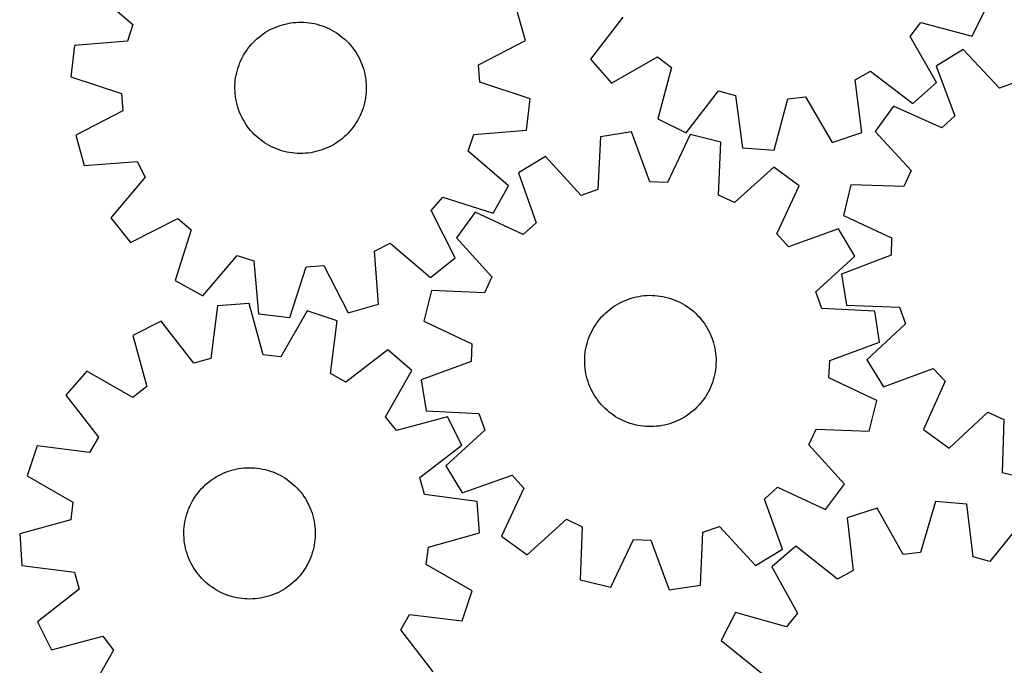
# Model space of a CAD drawing. Header units: millimetres. Extents: x 7 to 1243, y 7 to 1297.
# Tile 3 of 19: x 7 to 367, y 436 to 672. Entities that reach past the tile are written whole.
import ezdxf

# ---------------------------------------------------------------- set-up
doc = ezdxf.new("R2010")
doc.units = ezdxf.units.MM
doc.layers.add('CUT', color=7, linetype='CONTINUOUS', true_color=0x000000)

msp = doc.modelspace()

# ---------------------------------------------------------------- linework, layer by layer
at = {"layer": 'CUT'}
for p, q in [((33.569428, 682.875781), (48.283039, 670.268162)), ((191.759798, 664.447657), (188.607974, 675.54502)), ((227.314345, 672.931398), (215.5433, 657.540332)), ((354.97612, 665.961574), (360.097657, 676.298659)), ((48.283039, 670.268162), (46.307362, 664.149388)), ((100.22959, 669.208519), (101.139104, 669.571122)), ((101.139104, 669.571122), (102.06265, 669.896325)), ((102.06265, 669.896325), (102.998693, 670.183587)), ((102.998693, 670.183587), (103.945673, 670.43243)), ((103.945673, 670.43243), (104.902016, 670.64244)), ((104.902016, 670.64244), (105.866128, 670.813268)), ((105.866128, 670.813268), (106.836407, 670.944628)), ((106.836407, 670.944628), (107.811235, 671.036303)), ((107.811235, 671.036303), (108.788992, 671.08814)), ((108.788992, 671.08814), (109.768049, 671.100053)), ((109.768049, 671.100053), (110.746778, 671.072021)), ((110.746778, 671.072021), (111.723548, 671.004091)), ((111.723548, 671.004091), (112.696735, 670.896377)), ((112.696735, 670.896377), (113.664719, 670.749058)), ((113.664719, 670.749058), (114.625888, 670.562378)), ((114.625888, 670.562378), (115.578642, 670.336649)), ((115.578642, 670.336649), (116.521397, 670.072247)), ((116.521397, 670.072247), (117.452583, 669.769611)), ((117.452583, 669.769611), (118.370649, 669.429245)), ((118.370649, 669.429245), (119.274069, 669.051715)), ((332.328362, 665.852836), (336.252045, 670.946695)), ((336.252045, 670.946695), (354.97612, 665.961574)), ((93.634284, 665.0463), (94.379515, 665.68138)), ((94.379515, 665.68138), (95.15003, 666.285534)), ((95.15003, 666.285534), (95.944546, 666.857757)), ((95.944546, 666.857757), (96.761741, 667.397096)), ((96.761741, 667.397096), (97.600255, 667.902655)), ((97.600255, 667.902655), (98.458692, 668.373591)), ((98.458692, 668.373591), (99.335624, 668.809121)), ((99.335624, 668.809121), (100.22959, 669.208519)), ((119.274069, 669.051715), (120.161337, 668.637651)), ((120.161337, 668.637651), (121.030979, 668.187741)), ((121.030979, 668.187741), (121.881545, 667.702734)), ((121.881545, 667.702734), (122.711621, 667.183437)), ((122.711621, 667.183437), (123.519824, 666.630714)), ((123.519824, 666.630714), (124.304811, 666.045486)), ((124.304811, 666.045486), (125.065273, 665.428727)), ((341.927414, 649.0213), (332.328362, 665.852836)), ((26.999065, 662.527023), (25.664194, 651.068245)), ((46.307362, 664.149388), (26.999065, 662.527023)), ((90.329213, 661.445718), (90.930332, 662.218603)), ((90.930332, 662.218603), (91.562475, 662.966326)), ((91.562475, 662.966326), (92.224591, 663.687643)), ((92.224591, 663.687643), (92.915577, 664.381352)), ((92.915577, 664.381352), (93.634284, 665.0463)), ((125.065273, 665.428727), (125.799946, 664.781462)), ((125.799946, 664.781462), (126.507606, 664.10477)), ((126.507606, 664.10477), (127.187076, 663.399777)), ((127.187076, 663.399777), (127.837225, 662.667656)), ((127.837225, 662.667656), (128.456971, 661.909625)), ((174.542109, 655.559821), (191.759798, 664.447657)), ((88.254185, 658.128868), (88.721741, 658.989151)), ((88.721741, 658.989151), (89.223998, 659.829647)), ((89.223998, 659.829647), (89.760119, 660.648957)), ((89.760119, 660.648957), (90.329213, 661.445718)), ((128.456971, 661.909625), (129.045282, 661.126947)), ((129.045282, 661.126947), (129.601179, 660.320924)), ((129.601179, 660.320924), (130.123737, 659.492897)), ((130.123737, 659.492897), (130.612086, 658.644245)), ((130.612086, 658.644245), (131.065413, 657.77638)), ((223.133594, 648.852818), (239.965131, 658.45187)), ((239.965131, 658.45187), (245.058989, 654.528187)), ((351.695889, 661.096173), (341.88266, 655.031025)), ((364.951535, 646.963578), (351.695889, 661.096173)), ((86.745638, 654.518949), (87.067206, 655.443768)), ((87.067206, 655.443768), (87.426229, 656.3547)), ((87.426229, 656.3547), (87.822108, 657.250231)), ((87.822108, 657.250231), (88.254185, 658.128868)), ((131.065413, 657.77638), (131.482964, 656.890746)), ((131.482964, 656.890746), (131.864044, 655.988819)), ((131.864044, 655.988819), (132.208018, 655.072098)), ((132.208018, 655.072098), (132.514314, 654.14211)), ((175.058376, 649.150753), (174.542109, 655.559821)), ((215.5433, 657.540332), (223.133594, 648.852818)), ((341.88266, 655.031025), (348.595773, 636.854762)), ((85.843662, 650.711894), (86.010696, 651.676671)), ((86.010696, 651.676671), (86.216943, 652.633832)), ((86.216943, 652.633832), (86.46206, 653.581784)), ((86.46206, 653.581784), (86.745638, 654.518949)), ((132.514314, 654.14211), (132.782423, 653.200402)), ((132.782423, 653.200402), (133.011897, 652.248543)), ((133.011897, 652.248543), (133.202356, 651.288116)), ((133.202356, 651.288116), (133.353481, 650.320719)), ((245.058989, 654.528187), (240.073868, 635.804112)), ((312.274488, 649.997467), (317.848834, 653.202051)), ((317.848834, 653.202051), (333.2399, 641.431006)), ((25.664194, 651.068245), (44.082525, 645.050979)), ((85.572227, 646.808875), (85.580288, 647.787972)), ((85.580288, 647.787972), (85.628279, 648.765925)), ((85.628279, 648.765925), (85.716119, 649.741107)), ((85.716119, 649.741107), (85.843662, 650.711894)), ((133.353481, 650.320719), (133.465022, 649.347963)), ((133.465022, 649.347963), (133.536793, 648.371467)), ((133.536793, 648.371467), (133.568674, 647.392857)), ((193.476707, 643.133487), (175.058376, 649.150753)), ((314.701705, 630.773757), (312.274488, 649.997467)), ((333.2399, 641.431006), (341.927414, 649.0213)), ((370.975414, 649.212038), (364.951535, 646.963578)), ((44.082525, 645.050979), (44.598791, 638.641911)), ((85.604108, 645.830265), (85.572227, 646.808875)), ((85.675879, 644.853769), (85.604108, 645.830265)), ((85.78742, 643.881013), (85.675879, 644.853769)), ((133.424782, 644.460625), (133.297239, 643.489838)), ((133.512622, 645.435807), (133.424782, 644.460625)), ((133.560613, 646.41376), (133.512622, 645.435807)), ((133.568674, 647.392857), (133.560613, 646.41376)), ((250.410953, 630.682575), (262.287867, 645.992093)), ((262.287867, 645.992093), (268.495508, 644.316418)), ((268.495508, 644.316418), (271.055249, 625.109905)), ((85.938545, 642.913617), (85.78742, 643.881013)), ((86.129004, 641.953189), (85.938545, 642.913617)), ((86.358478, 641.00133), (86.129004, 641.953189)), ((86.626587, 640.059622), (86.358478, 641.00133)), ((132.678841, 640.619948), (132.395262, 639.682783)), ((132.923957, 641.5679), (132.678841, 640.619948)), ((133.130204, 642.525061), (132.923957, 641.5679)), ((133.297239, 643.489838), (133.130204, 642.525061)), ((192.141836, 631.674709), (193.476707, 643.133487)), ((282.565398, 624.334053), (287.679536, 643.023302)), ((287.679536, 643.023302), (294.055902, 643.850741)), ((294.055902, 643.850741), (303.770809, 627.085807)), ((326.235952, 640.456317), (319.490743, 631.097491)), ((343.890883, 632.472218), (326.235952, 640.456317)), ((44.598791, 638.641911), (27.381103, 629.754076)), ((86.932883, 639.129634), (86.626587, 640.059622)), ((87.276857, 638.212913), (86.932883, 639.129634)), ((87.657937, 637.310986), (87.276857, 638.212913)), ((88.075488, 636.425352), (87.657937, 637.310986)), ((131.318793, 636.951502), (130.886716, 636.072864)), ((131.714672, 637.847032), (131.318793, 636.951502)), ((132.073694, 638.757965), (131.714672, 637.847032)), ((132.395262, 639.682783), (132.073694, 638.757965)), ((348.595773, 636.854762), (343.890883, 632.472218)), ((88.528815, 635.557488), (88.075488, 636.425352)), ((89.017164, 634.708835), (88.528815, 635.557488)), ((89.539722, 633.880809), (89.017164, 634.708835)), ((90.095619, 633.074785), (89.539722, 633.880809)), ((129.380782, 633.552775), (128.811688, 632.756014)), ((129.916903, 634.372085), (129.380782, 633.552775)), ((130.41916, 635.212581), (129.916903, 634.372085)), ((130.886716, 636.072864), (130.41916, 635.212581)), ((240.073868, 635.804112), (250.410953, 630.682575)), ((27.381103, 629.754076), (30.532927, 618.656712)), ((90.68393, 632.292107), (90.095619, 633.074785)), ((91.303676, 631.534076), (90.68393, 632.292107)), ((91.953825, 630.801955), (91.303676, 631.534076)), ((92.633295, 630.096962), (91.953825, 630.801955)), ((93.340955, 629.42027), (92.633295, 630.096962)), ((126.225323, 629.82038), (125.506617, 629.155432)), ((126.91631, 630.514089), (126.225323, 629.82038)), ((127.578426, 631.235406), (126.91631, 630.514089)), ((128.210569, 631.983129), (127.578426, 631.235406)), ((128.811688, 632.756014), (128.210569, 631.983129)), ((170.857862, 623.93357), (172.833538, 630.052344)), ((172.833538, 630.052344), (192.141836, 631.674709)), ((230.533145, 630.974093), (219.127179, 629.245104)), ((237.181598, 612.774079), (230.533145, 630.974093)), ((251.893824, 629.992766), (243.604651, 612.478999)), ((263.093218, 627.225269), (251.893824, 629.992766)), ((303.770809, 627.085807), (314.701705, 630.773757)), ((319.490743, 631.097491), (332.648605, 616.873811)), ((94.075628, 628.773005), (93.340955, 629.42027)), ((94.83609, 628.156246), (94.075628, 628.773005)), ((95.621076, 627.571018), (94.83609, 628.156246)), ((96.42928, 627.018296), (95.621076, 627.571018)), ((97.259356, 626.498998), (96.42928, 627.018296)), ((98.109922, 626.013991), (97.259356, 626.498998)), ((121.540646, 626.299077), (120.682208, 625.828141)), ((122.37916, 626.804636), (121.540646, 626.299077)), ((123.196355, 627.343975), (122.37916, 626.804636)), ((123.990871, 627.916198), (123.196355, 627.343975)), ((124.761386, 628.520352), (123.990871, 627.916198)), ((125.506617, 629.155432), (124.761386, 628.520352)), ((219.127179, 629.245104), (218.17121, 609.892364)), ((262.270744, 607.866396), (263.093218, 627.225269)), ((98.979563, 625.564081), (98.109922, 626.013991)), ((99.866832, 625.150017), (98.979563, 625.564081)), ((100.770251, 624.772487), (99.866832, 625.150017)), ((101.688318, 624.432121), (100.770251, 624.772487)), ((102.619504, 624.129485), (101.688318, 624.432121)), ((103.562258, 623.865083), (102.619504, 624.129485)), ((104.515013, 623.639354), (103.562258, 623.865083)), ((105.476182, 623.452674), (104.515013, 623.639354)), ((106.444166, 623.305355), (105.476182, 623.452674)), ((107.417353, 623.197641), (106.444166, 623.305355)), ((108.394123, 623.129711), (107.417353, 623.197641)), ((109.372852, 623.101679), (108.394123, 623.129711)), ((110.351909, 623.113592), (109.372852, 623.101679)), ((111.329666, 623.165429), (110.351909, 623.113592)), ((112.304494, 623.257104), (111.329666, 623.165429)), ((113.274772, 623.388464), (112.304494, 623.257104)), ((114.238885, 623.559292), (113.274772, 623.388464)), ((115.195227, 623.769302), (114.238885, 623.559292)), ((116.142208, 624.018145), (115.195227, 623.769302)), ((117.07825, 624.305407), (116.142208, 624.018145)), ((118.001797, 624.63061), (117.07825, 624.305407)), ((118.91131, 624.993213), (118.001797, 624.63061)), ((119.805277, 625.392611), (118.91131, 624.993213)), ((120.682208, 625.828141), (119.805277, 625.392611)), ((185.571473, 611.325951), (170.857862, 623.93357)), ((271.055249, 625.109905), (282.565398, 624.334053)), ((30.532927, 618.656712), (49.851954, 620.145874)), ((49.851954, 620.145874), (52.781566, 614.422233)), ((199.016947, 621.977354), (189.140864, 616.015103)), ((212.12416, 607.706987), (199.016947, 621.977354)), ((189.140864, 616.015103), (195.663637, 597.769669)), ((282.452375, 618.144263), (268.091949, 605.135781)), ((291.74019, 611.301607), (282.452375, 618.144263)), ((332.648605, 616.873811), (329.97898, 611.024384)), ((52.781566, 614.422233), (40.275724, 599.62202)), ((243.604651, 612.478999), (237.181598, 612.774079)), ((179.953129, 601.250254), (185.571473, 611.325951)), ((218.17121, 609.892364), (212.12416, 607.706987)), ((283.572003, 593.731088), (291.74019, 611.301607)), ((310.612569, 611.64448), (307.962275, 600.416773)), ((329.97898, 611.024384), (310.612569, 611.64448)), ((157.326895, 602.243399), (161.493736, 607.14035)), ((161.493736, 607.14035), (179.953129, 601.250254)), ((268.091949, 605.135781), (262.270744, 607.866396)), ((166.095773, 584.964822), (157.326895, 602.243399)), ((173.34268, 601.604724), (166.500023, 592.316909)), ((190.913199, 593.436538), (173.34268, 601.604724)), ((40.275724, 599.62202), (47.434407, 590.575544)), ((47.434407, 590.575544), (64.712983, 599.344421)), ((64.712983, 599.344421), (69.609934, 595.177581)), ((195.663637, 597.769669), (190.913199, 593.436538)), ((307.962275, 600.416773), (325.561721, 592.311101)), ((69.609934, 595.177581), (63.719839, 576.718188)), ((287.905135, 588.98065), (283.572003, 593.731088)), ((306.150569, 595.503423), (287.905135, 588.98065)), ((312.11282, 585.627339), (306.150569, 595.503423)), ((136.525443, 587.38237), (142.249083, 590.311982)), ((142.249083, 590.311982), (157.049297, 577.806139)), ((166.500023, 592.316909), (179.508505, 577.956483)), ((325.561721, 592.311101), (325.333789, 585.885315)), ((138.014604, 568.063343), (136.525443, 587.38237)), ((73.795536, 571.099843), (86.403155, 585.813455)), ((86.403155, 585.813455), (92.521928, 583.837778)), ((92.521928, 583.837778), (94.144293, 564.529481)), ((157.049297, 577.806139), (166.095773, 584.964822)), ((297.842453, 572.520126), (312.11282, 585.627339)), ((325.333789, 585.885315), (307.204257, 579.047004)), ((105.603071, 563.194609), (111.620337, 581.612941)), ((111.620337, 581.612941), (118.029406, 582.129207)), ((118.029406, 582.129207), (126.917241, 564.911518)), ((63.719839, 576.718188), (73.795536, 571.099843)), ((179.508505, 577.956483), (176.77789, 572.135278)), ((307.204257, 579.047004), (309.052363, 567.659732)), ((157.419018, 572.957752), (154.651521, 561.758358)), ((176.77789, 572.135278), (157.419018, 572.957752)), ((300.02783, 566.473076), (297.842453, 572.520126)), ((225.820998, 568.282037), (226.688313, 568.736416)), ((226.688313, 568.736416), (227.57344, 569.15504)), ((227.57344, 569.15504), (228.474905, 569.537213)), ((228.474905, 569.537213), (229.391208, 569.882298)), ((229.391208, 569.882298), (230.320824, 570.189721)), ((230.320824, 570.189721), (231.262205, 570.458971)), ((231.262205, 570.458971), (232.213786, 570.689599)), ((232.213786, 570.689599), (233.173982, 570.881222)), ((233.173982, 570.881222), (234.141195, 571.03352)), ((234.141195, 571.03352), (235.113814, 571.14624)), ((235.113814, 571.14624), (236.090223, 571.219195)), ((236.090223, 571.219195), (237.068794, 571.252262)), ((237.068794, 571.252262), (238.0479, 571.245388)), ((238.0479, 571.245388), (239.02591, 571.198583)), ((239.02591, 571.198583), (240.001197, 571.111925)), ((240.001197, 571.111925), (240.972139, 570.985559)), ((240.972139, 570.985559), (241.937117, 570.819694)), ((241.937117, 570.819694), (242.894528, 570.614607)), ((242.894528, 570.614607), (243.842776, 570.37064)), ((243.842776, 570.37064), (244.780284, 570.088198)), ((244.780284, 570.088198), (245.705492, 569.767752)), ((245.705492, 569.767752), (246.616859, 569.409834)), ((246.616859, 569.409834), (247.512869, 569.01504)), ((247.512869, 569.01504), (248.39203, 568.584029)), ((248.39203, 568.584029), (249.252879, 568.117516)), ((79.239356, 567.411674), (76.747411, 548.196247)), ((90.746695, 568.22814), (79.239356, 567.411674)), ((95.926757, 549.557056), (90.746695, 568.22814)), ((111.961685, 565.551238), (102.306002, 548.752125)), ((122.905528, 561.901886), (111.961685, 565.551238)), ((126.917241, 564.911518), (138.014604, 568.063343)), ((221.069621, 564.851265), (221.800954, 565.502301)), ((221.800954, 565.502301), (222.558233, 566.122965)), ((222.558233, 566.122965), (223.340197, 566.712224)), ((223.340197, 566.712224), (224.145546, 567.269098)), ((224.145546, 567.269098), (224.972939, 567.792659)), ((224.972939, 567.792659), (225.820998, 568.282037)), ((249.252879, 568.117516), (250.093983, 567.616278)), ((250.093983, 567.616278), (250.913942, 567.081151)), ((250.913942, 567.081151), (251.711392, 566.513023)), ((251.711392, 566.513023), (252.485006, 565.912842)), ((252.485006, 565.912842), (253.233494, 565.281605)), ((253.233494, 565.281605), (253.955613, 564.620364)), ((319.38057, 565.517108), (300.02783, 566.473076)), ((309.052363, 567.659732), (328.414037, 566.906084)), ((321.109559, 554.111141), (319.38057, 565.517108)), ((328.414037, 566.906084), (330.662497, 560.882205)), ((58.614855, 561.766184), (48.295908, 556.6082)), ((70.545722, 546.498676), (58.614855, 561.766184)), ((94.144293, 564.529481), (105.603071, 563.194609)), ((120.546167, 542.66973), (122.905528, 561.901886)), ((154.651521, 561.758358), (172.165288, 553.469185)), ((217.843132, 561.180099), (218.427408, 561.965794)), ((218.427408, 561.965794), (219.043245, 562.727003)), ((219.043245, 562.727003), (219.689619, 563.46246)), ((219.689619, 563.46246), (220.365452, 564.17094)), ((220.365452, 564.17094), (221.069621, 564.851265)), ((253.955613, 564.620364), (254.65016, 563.930219)), ((254.65016, 563.930219), (255.315979, 563.212319)), ((255.315979, 563.212319), (255.951961, 562.467859)), ((255.951961, 562.467859), (256.557049, 561.698077)), ((256.557049, 561.698077), (257.130234, 560.904255)), ((215.42728, 556.931412), (215.840268, 557.819182)), ((215.840268, 557.819182), (216.289124, 558.689368)), ((216.289124, 558.689368), (216.7731, 559.540521)), ((216.7731, 559.540521), (217.29139, 560.371226)), ((217.29139, 560.371226), (217.843132, 561.180099)), ((257.130234, 560.904255), (257.670564, 560.087714)), ((257.670564, 560.087714), (258.177139, 559.249814)), ((258.177139, 559.249814), (258.649115, 558.391948)), ((258.649115, 558.391948), (259.085708, 557.515545)), ((330.662497, 560.882205), (316.529902, 547.626559)), ((48.295908, 556.6082), (53.347076, 537.901834)), ((214.146827, 553.23443), (214.410086, 554.177505)), ((214.410086, 554.177505), (214.711593, 555.109057)), ((214.711593, 555.109057), (215.050846, 556.027535)), ((215.050846, 556.027535), (215.42728, 556.931412)), ((259.085708, 557.515545), (259.48619, 556.622064)), ((259.48619, 556.622064), (259.849895, 555.71299)), ((259.849895, 555.71299), (260.176217, 554.789839)), ((260.176217, 554.789839), (260.464614, 553.854145)), ((302.909545, 547.462689), (321.109559, 554.111141)), ((141.481217, 551.310126), (126.131787, 539.484839)), ((150.195463, 543.750537), (141.481217, 551.310126)), ((172.165288, 553.469185), (171.870207, 547.046132)), ((213.590593, 550.351847), (213.736739, 551.320008)), ((213.736739, 551.320008), (213.922253, 552.281403)), ((213.922253, 552.281403), (214.146827, 553.23443)), ((260.464614, 553.854145), (260.714605, 552.907467)), ((260.714605, 552.907467), (260.925774, 551.95138)), ((260.925774, 551.95138), (261.09777, 550.987475)), ((261.09777, 550.987475), (261.230307, 550.017357)), ((76.747411, 548.196247), (70.545722, 546.498676)), ((102.306002, 548.752125), (95.926757, 549.557056)), ((171.870207, 547.046132), (153.670194, 540.397679)), ((213.390468, 547.422916), (213.417313, 548.401678)), ((213.403567, 546.443874), (213.390468, 547.422916)), ((213.417313, 548.401678), (213.484059, 549.37853)), ((213.484059, 549.37853), (213.590593, 550.351847)), ((261.230307, 550.017357), (261.323163, 549.04264)), ((261.323163, 549.04264), (261.376185, 548.064947)), ((261.389285, 547.085905), (261.362439, 546.107143)), ((261.376185, 548.064947), (261.389285, 547.085905)), ((302.614465, 541.039635), (302.909545, 547.462689)), ((316.529902, 547.626559), (322.595049, 537.81333)), ((31.401789, 543.499792), (23.8422, 534.785546)), ((48.267096, 533.960199), (31.401789, 543.499792)), ((140.65587, 526.88523), (150.195463, 543.750537)), ((213.456589, 545.466181), (213.403567, 546.443874)), ((213.549446, 544.491464), (213.456589, 545.466181)), ((213.681982, 543.521346), (213.549446, 544.491464)), ((213.853979, 542.557441), (213.681982, 543.521346)), ((261.18916, 544.156974), (261.043014, 543.188813)), ((261.295694, 545.130291), (261.18916, 544.156974)), ((261.362439, 546.107143), (261.295694, 545.130291)), ((322.595049, 537.81333), (340.771312, 544.526443)), ((340.771312, 544.526443), (345.153857, 539.821553)), ((126.131787, 539.484839), (120.546167, 542.66973)), ((153.670194, 540.397679), (155.399182, 528.991713)), ((214.065148, 541.601354), (213.853979, 542.557441)), ((214.315139, 540.654675), (214.065148, 541.601354)), ((214.603536, 539.718982), (214.315139, 540.654675)), ((214.929858, 538.79583), (214.603536, 539.718982)), ((260.369667, 540.331316), (260.06816, 539.399764)), ((260.632926, 541.27439), (260.369667, 540.331316)), ((260.8575, 542.227418), (260.632926, 541.27439)), ((261.043014, 543.188813), (260.8575, 542.227418)), ((320.128232, 532.750462), (302.614465, 541.039635)), ((345.153857, 539.821553), (337.169758, 522.166622)), ((53.347076, 537.901834), (48.267096, 533.960199)), ((215.293563, 537.886757), (214.929858, 538.79583)), ((215.694045, 536.993275), (215.293563, 537.886757)), ((216.130637, 536.116872), (215.694045, 536.993275)), ((216.602613, 535.259007), (216.130637, 536.116872)), ((258.939484, 536.689639), (258.490629, 535.819453)), ((259.352473, 537.577409), (258.939484, 536.689639)), ((259.728907, 538.481286), (259.352473, 537.577409)), ((260.06816, 539.399764), (259.728907, 538.481286)), ((23.8422, 534.785546), (35.667487, 519.436116)), ((217.109188, 534.421106), (216.602613, 535.259007)), ((217.649518, 533.604566), (217.109188, 534.421106)), ((218.222704, 532.810744), (217.649518, 533.604566)), ((218.827792, 532.040962), (218.222704, 532.810744)), ((256.352344, 532.543027), (255.736507, 531.781817)), ((256.93662, 533.328722), (256.352344, 532.543027)), ((257.488362, 534.137595), (256.93662, 533.328722)), ((258.006653, 534.968299), (257.488362, 534.137595)), ((258.490629, 535.819453), (258.006653, 534.968299)), ((317.360735, 521.551068), (320.128232, 532.750462)), ((155.399182, 528.991713), (174.751922, 528.035744)), ((219.463774, 531.296501), (218.827792, 532.040962)), ((220.129593, 530.578601), (219.463774, 531.296501)), ((220.824139, 529.888456), (220.129593, 530.578601)), ((221.546258, 529.227215), (220.824139, 529.888456)), ((222.294747, 528.595979), (221.546258, 529.227215)), ((252.978799, 529.00652), (252.22152, 528.385856)), ((253.710131, 529.657556), (252.978799, 529.00652)), ((254.4143, 530.33788), (253.710131, 529.657556)), ((255.090134, 531.04636), (254.4143, 530.33788)), ((255.736507, 531.781817), (255.090134, 531.04636)), ((144.597505, 521.80525), (140.65587, 526.88523)), ((163.303871, 526.856418), (144.597505, 521.80525)), ((168.461855, 516.537471), (163.303871, 526.856418)), ((174.751922, 528.035744), (176.9373, 521.988694)), ((223.06836, 527.995797), (222.294747, 528.595979)), ((223.86581, 527.42767), (223.06836, 527.995797)), ((224.68577, 526.892542), (223.86581, 527.42767)), ((225.526874, 526.391305), (224.68577, 526.892542)), ((226.387723, 525.924792), (225.526874, 526.391305)), ((227.266884, 525.49378), (226.387723, 525.924792)), ((228.162893, 525.098987), (227.266884, 525.49378)), ((247.206313, 525.353781), (246.304848, 524.971608)), ((248.091439, 525.772405), (247.206313, 525.353781)), ((248.958754, 526.226784), (248.091439, 525.772405)), ((249.806814, 526.716161), (248.958754, 526.226784)), ((250.634206, 527.239723), (249.806814, 526.716161)), ((251.439555, 527.796596), (250.634206, 527.239723)), ((252.22152, 528.385856), (251.439555, 527.796596)), ((346.528584, 515.421413), (360.752264, 528.579275)), ((360.752264, 528.579275), (366.601691, 525.90965)), ((366.601691, 525.90965), (365.981595, 506.543239)), ((176.9373, 521.988694), (162.666933, 508.881481)), ((229.074261, 524.741069), (228.162893, 525.098987)), ((229.999468, 524.420622), (229.074261, 524.741069)), ((230.936976, 524.13818), (229.999468, 524.420622)), ((231.885225, 523.894213), (230.936976, 524.13818)), ((232.842635, 523.689127), (231.885225, 523.894213)), ((233.807614, 523.523262), (232.842635, 523.689127)), ((234.778555, 523.396896), (233.807614, 523.523262)), ((235.753843, 523.310238), (234.778555, 523.396896)), ((236.731853, 523.263433), (235.753843, 523.310238)), ((237.710959, 523.256558), (236.731853, 523.263433)), ((238.68953, 523.289626), (237.710959, 523.256558)), ((239.665938, 523.36258), (238.68953, 523.289626)), ((240.638558, 523.4753), (239.665938, 523.36258)), ((241.605771, 523.627599), (240.638558, 523.4753)), ((242.565966, 523.819221), (241.605771, 523.627599)), ((243.517547, 524.049849), (242.565966, 523.819221)), ((244.458929, 524.319099), (243.517547, 524.049849)), ((245.388545, 524.626523), (244.458929, 524.319099)), ((246.304848, 524.971608), (245.388545, 524.626523)), ((295.271247, 516.552337), (298.001862, 522.373543)), ((298.001862, 522.373543), (317.360735, 521.551068)), ((337.169758, 522.166622), (346.528584, 515.421413)), ((35.667487, 519.436116), (32.482596, 513.850496)), ((13.25044, 516.209857), (9.601088, 505.266014)), ((32.482596, 513.850496), (13.25044, 516.209857)), ((153.194347, 504.606604), (168.461855, 516.537471)), ((308.279729, 502.191912), (295.271247, 516.552337)), ((84.043437, 507.220889), (84.986997, 507.482403)), ((84.986997, 507.482403), (85.940439, 507.705212)), ((85.940439, 507.705212), (86.902175, 507.888947)), ((86.902175, 507.888947), (87.870605, 508.033301)), ((87.870605, 508.033301), (88.844117, 508.138035)), ((88.844117, 508.138035), (89.821091, 508.202972)), ((89.821091, 508.202972), (90.799901, 508.228007)), ((90.799901, 508.228007), (91.778917, 508.213096)), ((91.778917, 508.213096), (92.756511, 508.158265)), ((92.756511, 508.158265), (93.731054, 508.063605)), ((93.731054, 508.063605), (94.700925, 507.929273)), ((94.700925, 507.929273), (95.66451, 507.755494)), ((95.66451, 507.755494), (96.620205, 507.542556)), ((96.620205, 507.542556), (97.566419, 507.290813)), ((162.666933, 508.881481), (168.629184, 499.005398)), ((9.601088, 505.266014), (26.400201, 495.610331)), ((76.247727, 503.217984), (77.034502, 503.800806)), ((77.034502, 503.800806), (77.844395, 504.35105)), ((77.844395, 504.35105), (78.676057, 504.867803)), ((78.676057, 504.867803), (79.528105, 505.350203)), ((79.528105, 505.350203), (80.39912, 505.797447)), ((80.39912, 505.797447), (81.287653, 506.208792)), ((81.287653, 506.208792), (82.192224, 506.583553)), ((82.192224, 506.583553), (83.111329, 506.921106)), ((83.111329, 506.921106), (84.043437, 507.220889)), ((97.566419, 507.290813), (98.501577, 507.000686)), ((98.501577, 507.000686), (99.424123, 506.672656)), ((99.424123, 506.672656), (100.332522, 506.30727)), ((100.332522, 506.30727), (101.225261, 505.905135)), ((101.225261, 505.905135), (102.100855, 505.466922)), ((102.100855, 505.466922), (102.957845, 504.993359)), ((102.957845, 504.993359), (103.794807, 504.485234)), ((103.794807, 504.485234), (104.610347, 503.943395)), ((104.610347, 503.943395), (105.403107, 503.368741)), ((154.891918, 498.404915), (153.194347, 504.606604)), ((168.629184, 499.005398), (186.874618, 505.528171)), ((186.874618, 505.528171), (191.207749, 500.777733)), ((365.981595, 506.543239), (377.209302, 503.892945)), ((72.704985, 499.850988), (73.357373, 500.581115)), ((73.357373, 500.581115), (74.038999, 501.284024)), ((74.038999, 501.284024), (74.748728, 501.958546)), ((74.748728, 501.958546), (75.48538, 502.603557)), ((75.48538, 502.603557), (76.247727, 503.217984)), ((105.403107, 503.368741), (106.171767, 502.76223)), ((106.171767, 502.76223), (106.91505, 502.124871)), ((106.91505, 502.124871), (107.631717, 501.457725)), ((107.631717, 501.457725), (108.320575, 500.761903)), ((108.320575, 500.761903), (108.980479, 500.038561)), ((191.207749, 500.777733), (183.039562, 483.207214)), ((279.116116, 496.739152), (283.866554, 501.072283)), ((283.866554, 501.072283), (301.437073, 492.904096)), ((301.437073, 492.904096), (308.279729, 502.191912)), ((69.917815, 495.836094), (70.408761, 496.683247)), ((70.408761, 496.683247), (70.933852, 497.509669)), ((70.933852, 497.509669), (71.492215, 498.313987)), ((71.492215, 498.313987), (72.08292, 499.094859)), ((72.08292, 499.094859), (72.704985, 499.850988)), ((108.980479, 500.038561), (109.61033, 499.288906)), ((109.61033, 499.288906), (110.209079, 498.514183)), ((110.209079, 498.514183), (110.775729, 497.715684)), ((110.775729, 497.715684), (111.309339, 496.894735)), ((111.309339, 496.894735), (111.809019, 496.052705)), ((174.107345, 495.91297), (154.891918, 498.404915)), ((285.638889, 478.493718), (279.116116, 496.739152)), ((26.400201, 495.610331), (25.59527, 489.231086)), ((68.31095, 492.268852), (68.65773, 493.184515)), ((68.65773, 493.184515), (69.04157, 494.085272)), ((69.04157, 494.085272), (69.461832, 494.969622)), ((69.461832, 494.969622), (69.917815, 495.836094)), ((111.809019, 496.052705), (112.273938, 495.190994)), ((112.273938, 495.190994), (112.703323, 494.311037)), ((112.703323, 494.311037), (113.096457, 493.414299)), ((113.096457, 493.414299), (113.452688, 492.502271)), ((174.923811, 484.405631), (174.107345, 495.91297)), ((320.281928, 493.41493), (309.297569, 489.889407)), ((329.747272, 476.50784), (320.281928, 493.41493)), ((341.525797, 495.852067), (336.135201, 477.240676)), ((353.023182, 494.905693), (341.525797, 495.852067)), ((355.297956, 475.663348), (353.023182, 494.905693)), ((67.305028, 488.487933), (67.498427, 489.447772)), ((67.498427, 489.447772), (67.730816, 490.398925)), ((67.730816, 490.398925), (68.001807, 491.339807)), ((68.001807, 491.339807), (68.31095, 492.268852)), ((113.452688, 492.502271), (113.771422, 491.576472)), ((113.771422, 491.576472), (114.052129, 490.638443)), ((114.052129, 490.638443), (114.294341, 489.689744)), ((114.294341, 489.689744), (114.497656, 488.731956)), ((192.327378, 476.364558), (206.687803, 489.373039)), ((206.687803, 489.373039), (212.509009, 486.642425)), ((309.297569, 489.889407), (311.439578, 470.631832)), ((25.59527, 489.231086), (6.924186, 484.051024)), ((66.96166, 485.572323), (67.036421, 486.548594)), ((67.036421, 486.548594), (67.15094, 487.521004)), ((67.15094, 487.521004), (67.305028, 488.487933)), ((114.497656, 488.731956), (114.661735, 487.766672)), ((114.661735, 487.766672), (114.786304, 486.795499)), ((114.786304, 486.795499), (114.871157, 485.820053)), ((114.871157, 485.820053), (114.916152, 484.841957)), ((212.509009, 486.642425), (211.686534, 467.283552)), ((256.608542, 484.616456), (262.655592, 486.801834)), ((262.655592, 486.801834), (275.762805, 472.531467)), ((373.582609, 489.027637), (361.480077, 473.895845)), ((6.924186, 484.051024), (7.740652, 472.543685)), ((66.926781, 484.593814), (66.96166, 485.572323)), ((66.931844, 483.614698), (66.926781, 484.593814)), ((66.97684, 482.636602), (66.931844, 483.614698)), ((67.061693, 481.661156), (66.97684, 482.636602)), ((114.886337, 482.884332), (114.811576, 481.908061)), ((114.921215, 483.862841), (114.886337, 482.884332)), ((114.916152, 484.841957), (114.921215, 483.862841)), ((156.252727, 479.225569), (174.923811, 484.405631)), ((183.039562, 483.207214), (192.327378, 476.364558)), ((255.652574, 465.263716), (256.608542, 484.616456)), ((67.186262, 480.689983), (67.061693, 481.661156)), ((67.350341, 479.724699), (67.186262, 480.689983)), ((67.553656, 478.76691), (67.350341, 479.724699)), ((67.795868, 477.818212), (67.553656, 478.76691)), ((114.34957, 479.008882), (114.117181, 478.05773)), ((114.542969, 479.968722), (114.34957, 479.008882)), ((114.697056, 480.935651), (114.542969, 479.968722)), ((114.811576, 481.908061), (114.697056, 480.935651)), ((155.447795, 472.846324), (156.252727, 479.225569)), ((222.885928, 464.516055), (231.175101, 482.029822)), ((231.175101, 482.029822), (237.598155, 481.734741)), ((237.598155, 481.734741), (244.246607, 463.534728)), ((290.603445, 479.50811), (281.804379, 472.047419)), ((305.818345, 467.510225), (290.603445, 479.50811)), ((68.076575, 476.880183), (67.795868, 477.818212)), ((68.395309, 475.954384), (68.076575, 476.880183)), ((68.75154, 475.042356), (68.395309, 475.954384)), ((69.144674, 474.145617), (68.75154, 475.042356)), ((113.190267, 475.27214), (112.806426, 474.371383)), ((113.537047, 476.187803), (113.190267, 475.27214)), ((113.84619, 477.116848), (113.537047, 476.187803)), ((114.117181, 478.05773), (113.84619, 477.116848)), ((275.762805, 472.531467), (285.638889, 478.493718)), ((336.135201, 477.240676), (329.747272, 476.50784)), ((361.480077, 473.895845), (355.297956, 475.663348)), ((7.740652, 472.543685), (26.956079, 470.05174)), ((69.574059, 473.26566), (69.144674, 474.145617)), ((70.038978, 472.40395), (69.574059, 473.26566)), ((70.538658, 471.56192), (70.038978, 472.40395)), ((71.072267, 470.740971), (70.538658, 471.56192)), ((111.439236, 471.773408), (110.914145, 470.946985)), ((111.930182, 472.620561), (111.439236, 471.773408)), ((112.386165, 473.487033), (111.930182, 472.620561)), ((112.806426, 474.371383), (112.386165, 473.487033)), ((172.246909, 463.190641), (155.447795, 472.846324)), ((281.804379, 472.047419), (291.152893, 455.075451)), ((26.956079, 470.05174), (28.65365, 463.850051)), ((71.638918, 469.942471), (71.072267, 470.740971)), ((72.237667, 469.167749), (71.638918, 469.942471)), ((72.867518, 468.418093), (72.237667, 469.167749)), ((73.527421, 467.694752), (72.867518, 468.418093)), ((108.490624, 467.87554), (107.808998, 467.172631)), ((109.143012, 468.605666), (108.490624, 467.87554)), ((109.765077, 469.361795), (109.143012, 468.605666)), ((110.355782, 470.142668), (109.765077, 469.361795)), ((110.914145, 470.946985), (110.355782, 470.142668)), ((311.439578, 470.631832), (305.818345, 467.510225)), ((74.21628, 466.99893), (73.527421, 467.694752)), ((74.932947, 466.331784), (74.21628, 466.99893)), ((75.676229, 465.694425), (74.932947, 466.331784)), ((76.44489, 465.087914), (75.676229, 465.694425)), ((77.23765, 464.51326), (76.44489, 465.087914)), ((78.05319, 463.97142), (77.23765, 464.51326)), ((104.813494, 464.655849), (104.003602, 464.105605)), ((105.600269, 465.23867), (104.813494, 464.655849)), ((106.362617, 465.853098), (105.600269, 465.23867)), ((107.099269, 466.498109), (106.362617, 465.853098)), ((107.808998, 467.172631), (107.099269, 466.498109)), ((211.686534, 467.283552), (222.885928, 464.516055)), ((244.246607, 463.534728), (255.652574, 465.263716)), ((28.65365, 463.850051), (13.386142, 451.919184)), ((78.890151, 463.463296), (78.05319, 463.97142)), ((79.747142, 462.989733), (78.890151, 463.463296)), ((80.622736, 462.55152), (79.747142, 462.989733)), ((81.515475, 462.149385), (80.622736, 462.55152)), ((82.423873, 461.783999), (81.515475, 462.149385)), ((83.34642, 461.455969), (82.423873, 461.783999)), ((84.281578, 461.165842), (83.34642, 461.455969)), ((85.227792, 460.914099), (84.281578, 461.165842)), ((86.183487, 460.701161), (85.227792, 460.914099)), ((87.147072, 460.527382), (86.183487, 460.701161)), ((94.945822, 460.567708), (93.977392, 460.423353)), ((95.907558, 460.751442), (94.945822, 460.567708)), ((96.861, 460.974252), (95.907558, 460.751442)), ((97.80456, 461.235766), (96.861, 460.974252)), ((98.736668, 461.535549), (97.80456, 461.235766)), ((99.655773, 461.873102), (98.736668, 461.535549)), ((100.560344, 462.247862), (99.655773, 461.873102)), ((101.448877, 462.659208), (100.560344, 462.247862)), ((102.319892, 463.106452), (101.448877, 462.659208)), ((103.17194, 463.588852), (102.319892, 463.106452)), ((104.003602, 464.105605), (103.17194, 463.588852)), ((168.597557, 452.246798), (172.246909, 463.190641)), ((88.116943, 460.39305), (87.147072, 460.527382)), ((89.091486, 460.29839), (88.116943, 460.39305)), ((90.06908, 460.243559), (89.091486, 460.29839)), ((91.048096, 460.228648), (90.06908, 460.243559)), ((92.026905, 460.253683), (91.048096, 460.228648)), ((93.00388, 460.31862), (92.026905, 460.253683)), ((93.977392, 460.423353), (93.00388, 460.31862)), ((146.18051, 449.020539), (149.365401, 454.606159)), ((149.365401, 454.606159), (168.597557, 452.246798)), ((268.506011, 455.302419), (263.231817, 445.042383)), ((287.154138, 450.04031), (268.506011, 455.302419)), ((291.152893, 455.075451), (287.154138, 450.04031)), ((13.386142, 451.919184), (18.544126, 441.600237)), ((18.544126, 441.600237), (37.250492, 446.651405)), ((37.250492, 446.651405), (41.192127, 441.571425)), ((158.005797, 433.671109), (146.18051, 449.020539)), ((263.231817, 445.042383), (278.363609, 432.93985)), ((41.192127, 441.571425), (31.652533, 424.706118))]:
    msp.add_line(p, q, dxfattribs=at)

doc.saveas('drawing.dxf')
